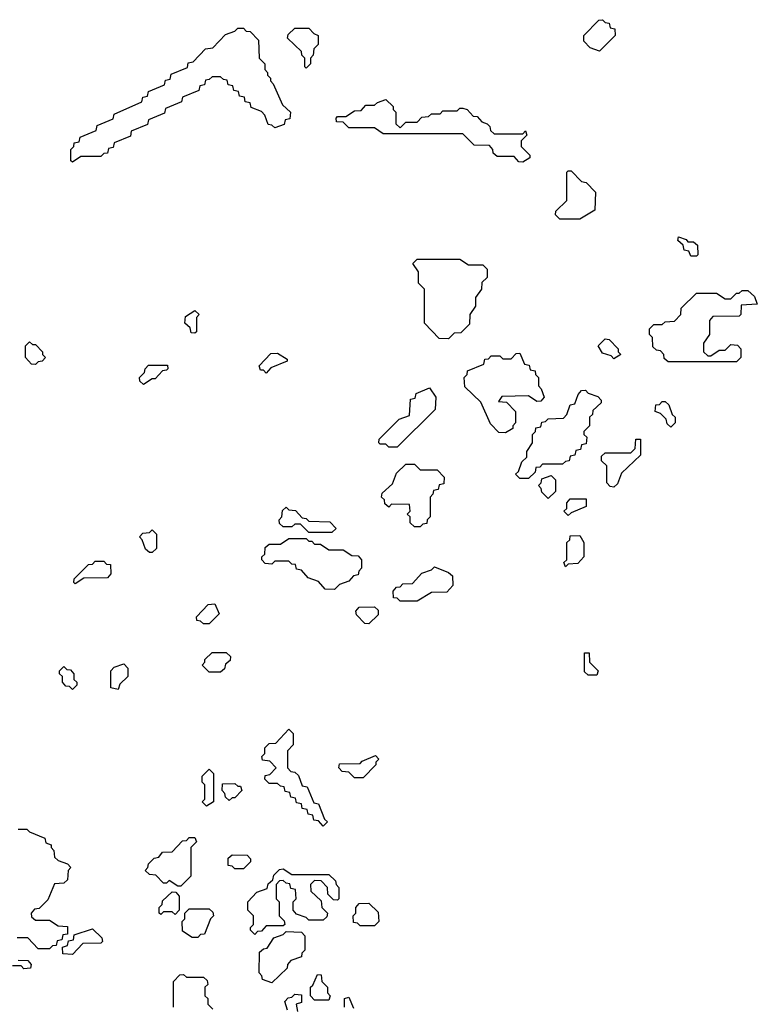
# Model space of a CAD drawing. Extents: x 2776963 to 2884430, y 684484 to 829250.
# Tile 70 of 256: x 2865820 to 2868408, y 733785 to 737240. Entities that reach past the tile are written whole.
import ezdxf

# ---------------------------------------------------------------- set-up
doc = ezdxf.new("R2010")
doc.units = 0

msp = doc.modelspace()

# ---------------------------------------------------------------- linework, layer by layer
at = {"layer": '0CON20XD'}
for points in [[(2867855, 737130), (2867821.7, 737141.7), (2867800, 737165), (2867800, 737185), (2867851.7, 737238.3), (2867865, 737240), (2867875, 737230), (2867888.3, 737228.3), (2867891.7, 737211.7), (2867908.3, 737208.3), (2867910, 737185), (2867855, 737130)], [(2866005, 736740), (2866000, 736745), (2866000, 736785), (2866010, 736795), (2866011.7, 736808.3), (2866028.3, 736811.7), (2866031.7, 736828.3), (2866088.3, 736851.7), (2866091.7, 736868.3), (2866148.3, 736891.7), (2866151.7, 736908.3), (2866248.3, 736951.7), (2866251.7, 736968.3), (2866268.3, 736971.7), (2866271.7, 736988.3), (2866328.3, 737011.7), (2866331.7, 737028.3), (2866348.3, 737031.7), (2866351.7, 737048.3), (2866408.3, 737071.7), (2866411.7, 737088.3), (2866428.3, 737091.7), (2866471.7, 737138.3), (2866498.3, 737141.7), (2866541.7, 737188.3), (2866575, 737200), (2866585, 737210), (2866605, 737210), (2866615, 737200), (2866628.3, 737198.3), (2866658.3, 737168.3), (2866660, 737105), (2866680, 737085), (2866680, 737065), (2866690, 737055), (2866690, 737045), (2866700, 737035), (2866700, 737025), (2866710, 737015), (2866741.7, 736941.7), (2866770, 736915), (2866768.3, 736891.7), (2866751.7, 736888.3), (2866748.3, 736871.7), (2866715, 736860), (2866705, 736870), (2866691.7, 736871.7), (2866680, 736905), (2866668.3, 736918.3), (2866631.7, 736931.7), (2866628.3, 736948.3), (2866611.7, 736951.7), (2866608.3, 736968.3), (2866591.7, 736971.7), (2866588.3, 736988.3), (2866571.7, 736991.7), (2866568.3, 737008.3), (2866551.7, 737011.7), (2866548.3, 737028.3), (2866535, 737030), (2866525, 737040), (2866495, 737040), (2866485, 737030), (2866471.7, 737028.3), (2866468.3, 737011.7), (2866451.7, 737008.3), (2866448.3, 736991.7), (2866391.7, 736968.3), (2866388.3, 736951.7), (2866331.7, 736928.3), (2866328.3, 736911.7), (2866271.7, 736888.3), (2866268.3, 736871.7), (2866211.7, 736848.3), (2866208.3, 736831.7), (2866151.7, 736808.3), (2866148.3, 736791.7), (2866131.7, 736788.3), (2866128.3, 736771.7), (2866115, 736770), (2866105, 736760), (2866035, 736760), (2866005, 736740)], [(2866825, 737070), (2866820, 737075), (2866820, 737105), (2866810, 737115), (2866808.3, 737128.3), (2866760, 737175), (2866761.7, 737188.3), (2866785, 737210), (2866835, 737210), (2866851.7, 737191.7), (2866867.5, 737185), (2866867, 737153), (2866851.7, 737138.3), (2866850, 737115), (2866840, 737105), (2866840, 737085), (2866825, 737070)], [(2867585, 736740), (2867571.7, 736741.7), (2867555, 736760), (2867495, 736760), (2867481.7, 736771.7), (2867480, 736785), (2867468.3, 736798.3), (2867415, 736800), (2867375, 736840), (2867095, 736840), (2867065, 736860), (2866975, 736860), (2866955, 736880), (2866931.7, 736881.7), (2866930, 736895), (2866935, 736900), (2866965, 736900), (2866995, 736920), (2867018.3, 736921.7), (2867035, 736940), (2867065, 736940), (2867075, 736950), (2867105, 736960), (2867130, 736935), (2867130, 736925), (2867140, 736915), (2867140, 736875), (2867155, 736860), (2867175, 736880), (2867215, 736880), (2867231.7, 736898.3), (2867255, 736900), (2867265, 736910), (2867295, 736910), (2867305, 736920), (2867355, 736920), (2867365, 736930), (2867375, 736930), (2867390, 736925), (2867411.7, 736901.7), (2867425, 736900), (2867441.7, 736881.7), (2867460, 736875), (2867470, 736865), (2867471.7, 736851.7), (2867485, 736840), (2867585, 736840), (2867595, 736850), (2867600, 736835), (2867580, 736815), (2867580, 736795), (2867610, 736765), (2867610, 736755), (2867585, 736740)], [(2867785, 736540), (2867715, 736540), (2867700, 736555), (2867701.7, 736568.3), (2867740, 736605), (2867740, 736705), (2867745, 736710), (2867755, 736710), (2867791.7, 736671.7), (2867808.3, 736668.3), (2867840, 736635), (2867838.3, 736571.7), (2867785, 736540)], [(2868195, 736410), (2868175, 736410), (2868168.3, 736428.3), (2868151.7, 736431.7), (2868148.3, 736448.3), (2868130, 736465), (2868131.7, 736478.3), (2868158.3, 736468.3), (2868165, 736460), (2868185, 736460), (2868198.3, 736448.3), (2868200, 736415), (2868195, 736410)], [(2867325, 736120), (2867291.7, 736121.7), (2867240, 736175), (2867240, 736295), (2867220, 736315), (2867220, 736355), (2867200, 736385), (2867215, 736400), (2867365, 736400), (2867395, 736380), (2867445, 736380), (2867460, 736365), (2867460, 736335), (2867441.7, 736318.3), (2867440, 736295), (2867420, 736265), (2867420, 736235), (2867400, 736205), (2867398.3, 736171.7), (2867368.3, 736141.7), (2867345, 736140), (2867325, 736120)], [(2868335, 736040), (2868095, 736040), (2868081.7, 736051.7), (2868080, 736065), (2868068.3, 736078.3), (2868055, 736080), (2868041.7, 736091.7), (2868040, 736125), (2868030, 736135), (2868030, 736155), (2868045, 736170), (2868075, 736170), (2868085, 736180), (2868118.3, 736181.7), (2868140, 736205), (2868141.7, 736228.3), (2868195, 736280), (2868265, 736280), (2868295, 736260), (2868315, 736260), (2868335, 736280), (2868345, 736280), (2868355, 736290), (2868375, 736290), (2868398.3, 736268.3), (2868408.3, 736241.7), (2868351.7, 736238.3), (2868350, 736205), (2868345, 736200), (2868251.7, 736198.3), (2868240, 736185), (2868240, 736135), (2868220, 736105), (2868220, 736075), (2868235, 736060), (2868245, 736060), (2868275, 736080), (2868295, 736080), (2868315, 736100), (2868338.3, 736098.3), (2868350, 736085), (2868350, 736055), (2868335, 736040)], [(2866435, 736140), (2866421.7, 736141.7), (2866418.3, 736158.3), (2866400, 736175), (2866401.7, 736198.3), (2866435, 736220), (2866450, 736205), (2866440, 736195), (2866440, 736145), (2866435, 736140)], [(2865875, 736030), (2865861.7, 736031.7), (2865840, 736055), (2865840, 736095), (2865855, 736110), (2865865, 736100), (2865875, 736100), (2865900, 736075), (2865900, 736065), (2865910, 736055), (2865898.3, 736041.7), (2865885, 736040), (2865875, 736030)], [(2867905, 736050), (2867895, 736060), (2867865, 736070), (2867850, 736095), (2867875, 736120), (2867888.3, 736118.3), (2867920, 736085), (2867920, 736075), (2867930, 736065), (2867905, 736050)], [(2866685, 736000), (2866675, 736010), (2866665, 736010), (2866660, 736025), (2866701.7, 736068.3), (2866725, 736070), (2866758.3, 736048.3), (2866758.3, 736041.7), (2866701.7, 736018.3), (2866685, 736000)], [(2867525, 735790), (2867501.7, 735791.7), (2867471.7, 735821.7), (2867438.3, 735898.3), (2867381.7, 735951.7), (2867380, 735985), (2867390, 735995), (2867391.7, 736008.3), (2867448.3, 736031.7), (2867451.7, 736048.3), (2867465, 736050), (2867475, 736060), (2867505, 736060), (2867515, 736050), (2867545, 736050), (2867561.7, 736068.3), (2867575, 736070), (2867591.7, 736031.7), (2867608.3, 736028.3), (2867611.7, 736011.7), (2867628.3, 736008.3), (2867630, 735995), (2867640, 735985), (2867640, 735955), (2867650, 735945), (2867660, 735915), (2867648.3, 735901.7), (2867635, 735900), (2867605, 735920), (2867511.7, 735918.3), (2867500, 735900), (2867528.3, 735898.3), (2867560, 735865), (2867560, 735825), (2867550, 735815), (2867550, 735805), (2867525, 735790)], [(2866255, 735960), (2866241.7, 735971.7), (2866240, 735985), (2866258.3, 736001.7), (2866260, 736015), (2866271.7, 736028.3), (2866338.3, 736028.3), (2866340, 736015), (2866335, 736010), (2866321.7, 736008.3), (2866295, 735980), (2866285, 735980), (2866255, 735960)], [(2867145, 735740), (2867115, 735740), (2867105, 735750), (2867085, 735750), (2867080, 735755), (2867081.7, 735768.3), (2867151.7, 735838.3), (2867188.3, 735851.7), (2867191.7, 735908.3), (2867208.3, 735911.7), (2867211.7, 735928.3), (2867258.3, 735948.3), (2867280, 735915), (2867278.3, 735871.7), (2867145, 735740)], [(2867605, 735630), (2867575, 735630), (2867560, 735645), (2867570, 735655), (2867581.7, 735688.3), (2867600, 735705), (2867600, 735725), (2867620, 735755), (2867620, 735785), (2867630, 735795), (2867631.7, 735808.3), (2867648.3, 735811.7), (2867651.7, 735828.3), (2867665, 735830), (2867675, 735840), (2867728.3, 735841.7), (2867740, 735855), (2867751.7, 735888.3), (2867768.3, 735891.7), (2867780, 735925), (2867791.7, 735938.3), (2867805, 735940), (2867815, 735930), (2867848.3, 735918.3), (2867860, 735905), (2867860, 735895), (2867831.7, 735868.3), (2867830, 735855), (2867820, 735845), (2867820, 735815), (2867800, 735795), (2867800, 735785), (2867810, 735775), (2867808.3, 735751.7), (2867791.7, 735748.3), (2867788.3, 735731.7), (2867771.7, 735728.3), (2867768.3, 735711.7), (2867751.7, 735708.3), (2867748.3, 735691.7), (2867735, 735690), (2867725, 735680), (2867655, 735680), (2867645, 735670), (2867631.7, 735668.3), (2867628.3, 735651.7), (2867605, 735630)], [(2868105, 735810), (2868091.7, 735821.7), (2868088.3, 735838.3), (2868068.3, 735858.3), (2868050, 735865), (2868051.7, 735888.3), (2868065, 735890), (2868075, 735900), (2868085, 735900), (2868098.3, 735888.3), (2868110, 735855), (2868120, 735845), (2868120, 735825), (2868105, 735810)], [(2867905, 735600), (2867891.7, 735601.7), (2867880, 735615), (2867880, 735675), (2867861.7, 735691.7), (2867861.7, 735708.3), (2867875, 735720), (2867965, 735720), (2867980, 735735), (2867981.7, 735768.3), (2867998.3, 735768.3), (2867998.3, 735711.7), (2867931.7, 735648.3), (2867918.3, 735611.7), (2867905, 735600)], [(2867225, 735460), (2867205, 735460), (2867190, 735475), (2867190, 735495), (2867180, 735505), (2867190, 735515), (2867188.3, 735538.3), (2867125, 735540), (2867115, 735530), (2867101.7, 735541.7), (2867100, 735555), (2867090, 735565), (2867091.7, 735578.3), (2867128.3, 735611.7), (2867141.7, 735648.3), (2867175, 735680), (2867205, 735680), (2867225, 735660), (2867285, 735660), (2867310, 735635), (2867308.3, 735611.7), (2867291.7, 735608.3), (2867288.3, 735591.7), (2867271.7, 735588.3), (2867270, 735575), (2867260, 735565), (2867260, 735495), (2867250, 735485), (2867248.3, 735471.7), (2867235, 735470), (2867225, 735460)], [(2867675, 735560), (2867651.7, 735581.7), (2867650, 735595), (2867640, 735605), (2867650, 735615), (2867651.7, 735628.3), (2867685, 735640), (2867700, 735625), (2867700, 735585), (2867675, 735560)], [(2867745, 735500), (2867730, 735515), (2867740, 735525), (2867740, 735545), (2867751.7, 735558.3), (2867808.3, 735558.3), (2867808.3, 735531.7), (2867755, 735510), (2867745, 735500)], [(2866915, 735440), (2866835, 735440), (2866805, 735470), (2866785, 735470), (2866775, 735460), (2866745, 735460), (2866731.7, 735471.7), (2866730, 735485), (2866740, 735495), (2866741.7, 735518.3), (2866755, 735530), (2866765, 735520), (2866788.3, 735518.3), (2866811.7, 735491.7), (2866825, 735490), (2866835, 735480), (2866908.3, 735478.3), (2866930, 735455), (2866915, 735440)], [(2866285, 735370), (2866275, 735370), (2866261.7, 735381.7), (2866250, 735415), (2866240, 735425), (2866251.7, 735438.3), (2866275, 735440), (2866285, 735450), (2866300, 735435), (2866300, 735385), (2866285, 735370)], [(2866925, 735240), (2866891.7, 735241.7), (2866868.3, 735268.3), (2866831.7, 735281.7), (2866808.3, 735308.3), (2866791.7, 735311.7), (2866788.3, 735328.3), (2866775, 735330), (2866765, 735340), (2866715, 735340), (2866705, 735330), (2866681.7, 735331.7), (2866670, 735345), (2866670, 735355), (2866680, 735365), (2866681.7, 735388.3), (2866695, 735400), (2866735, 735400), (2866765, 735420), (2866825, 735420), (2866835, 735410), (2866845, 735410), (2866855, 735400), (2866875, 735400), (2866905, 735380), (2866955, 735380), (2866985, 735360), (2867008.3, 735358.3), (2867020, 735345), (2867020, 735315), (2867010, 735305), (2867008.3, 735291.7), (2866991.7, 735288.3), (2866975, 735270), (2866941.7, 735258.3), (2866925, 735240)], [(2867735, 735320), (2867730, 735335), (2867740, 735345), (2867740, 735405), (2867750, 735415), (2867751.7, 735428.3), (2867785, 735430), (2867800, 735405), (2867800, 735355), (2867778.3, 735331.7), (2867745, 735330), (2867735, 735320)], [(2866015, 735260), (2866010, 735265), (2866011.7, 735278.3), (2866061.7, 735328.3), (2866075, 735330), (2866085, 735340), (2866115, 735340), (2866125, 735330), (2866138.3, 735328.3), (2866140, 735295), (2866128.3, 735281.7), (2866045, 735280), (2866015, 735260)], [(2867215, 735200), (2867155, 735200), (2867145, 735210), (2867131.7, 735211.7), (2867130, 735235), (2867141.7, 735248.3), (2867155, 735250), (2867165, 735260), (2867198.3, 735261.7), (2867231.7, 735298.3), (2867265, 735310), (2867275, 735320), (2867325, 735300), (2867338.3, 735288.3), (2867340, 735255), (2867318.3, 735231.7), (2867265, 735230), (2867215, 735200)], [(2866485, 735120), (2866465, 735120), (2866455, 735130), (2866441.7, 735131.7), (2866440, 735145), (2866481.7, 735188.3), (2866505, 735190), (2866520, 735155), (2866485, 735120)], [(2867045, 735120), (2867031.7, 735121.7), (2867001.7, 735151.7), (2867000, 735165), (2867011.7, 735178.3), (2867065, 735180), (2867078.3, 735168.3), (2867078.3, 735151.7), (2867045, 735120)], [(2866525, 734950), (2866485, 734950), (2866460, 734975), (2866470, 734985), (2866470, 734995), (2866495, 735020), (2866545, 735020), (2866560, 735005), (2866558.3, 734991.7), (2866541.7, 734978.3), (2866538.3, 734961.7), (2866525, 734950)], [(2867845, 734940), (2867815, 734940), (2867801.7, 734951.7), (2867801.7, 735018.3), (2867818.3, 735018.3), (2867820, 734985), (2867850, 734955), (2867845, 734940)], [(2866005, 734890), (2865995, 734900), (2865981.7, 734901.7), (2865970, 734915), (2865970, 734935), (2865960, 734945), (2865960, 734955), (2865975, 734970), (2865985, 734960), (2865998.3, 734958.3), (2866010, 734945), (2866010, 734925), (2866020, 734915), (2866020, 734905), (2866005, 734890)], [(2866165, 734890), (2866140, 734895), (2866140, 734955), (2866151.7, 734968.3), (2866185, 734980), (2866200, 734965), (2866200, 734935), (2866171.7, 734908.3), (2866165, 734890)], [(2866885, 734410), (2866868.3, 734428.3), (2866851.7, 734431.7), (2866848.3, 734448.3), (2866831.7, 734451.7), (2866828.3, 734468.3), (2866811.7, 734471.7), (2866808.3, 734488.3), (2866791.7, 734491.7), (2866788.3, 734508.3), (2866771.7, 734511.7), (2866768.3, 734528.3), (2866751.7, 734531.7), (2866748.3, 734548.3), (2866735, 734550), (2866725, 734560), (2866695, 734560), (2866680, 734575), (2866681.7, 734588.3), (2866698.3, 734591.7), (2866720, 734615), (2866698.3, 734638.3), (2866671.7, 734641.7), (2866670, 734655), (2866680, 734665), (2866680, 734685), (2866695, 734700), (2866718.3, 734701.7), (2866765, 734750), (2866780, 734735), (2866780, 734695), (2866760, 734675), (2866760, 734615), (2866771.7, 734601.7), (2866785, 734600), (2866798.3, 734588.3), (2866811.7, 734551.7), (2866828.3, 734548.3), (2866851.7, 734491.7), (2866868.3, 734488.3), (2866890, 734435), (2866900, 734425), (2866885, 734410)], [(2867025, 734580), (2866995, 734580), (2866975, 734600), (2866951.7, 734601.7), (2866940, 734615), (2866941.7, 734628.3), (2867015, 734630), (2867021.7, 734638.3), (2867068.3, 734658.3), (2867080, 734645), (2867070, 734635), (2867070, 734625), (2867025, 734580)], [(2866475, 734480), (2866460, 734495), (2866470, 734505), (2866470, 734555), (2866460, 734565), (2866460, 734585), (2866485, 734610), (2866500, 734595), (2866500, 734495), (2866475, 734480)], [(2866555, 734500), (2866541.7, 734511.7), (2866540, 734525), (2866530, 734535), (2866531.7, 734558.3), (2866575, 734560), (2866585, 734550), (2866595, 734550), (2866600, 734535), (2866575, 734510), (2866565, 734510), (2866555, 734500)], [(2865815, 734400), (2865845, 734400), (2865855, 734390), (2865908.3, 734368.3), (2865911.7, 734351.7), (2865930, 734345), (2865930, 734335), (2865940, 734325), (2865941.7, 734301.7), (2865955, 734290), (2865988.3, 734278.3), (2866000, 734265), (2865990, 734255), (2865988.3, 734221.7), (2865975, 734210), (2865941.7, 734208.3), (2865918.3, 734151.7), (2865888.3, 734121.7), (2865871.7, 734118.3), (2865860, 734105), (2865861.7, 734091.7), (2865875, 734080), (2865925, 734080), (2865955, 734060), (2865988.3, 734058.3), (2865988.3, 734031.7), (2865971.7, 734028.3), (2865968.3, 734011.7), (2865951.7, 734008.3), (2865948.3, 733991.7), (2865935, 733990), (2865925, 733980), (2865885, 733980), (2865848.3, 734018.3), (2865811.7, 734018.3)], [(2866385, 734200), (2866375, 734200), (2866345, 734220), (2866335, 734210), (2866325, 734210), (2866298.3, 734238.3), (2866275, 734240), (2866260, 734255), (2866270, 734265), (2866271.7, 734278.3), (2866291.7, 734298.3), (2866308.3, 734301.7), (2866321.7, 734318.3), (2866355, 734320), (2866391.7, 734358.3), (2866405, 734360), (2866415, 734370), (2866435, 734370), (2866440, 734355), (2866420, 734335), (2866420, 734235), (2866385, 734200)], [(2866605, 734260), (2866575, 734260), (2866565, 734270), (2866551.7, 734271.7), (2866551.7, 734298.3), (2866565, 734310), (2866618.3, 734308.3), (2866630, 734295), (2866630, 734285), (2866605, 734260)], [(2866645, 734030), (2866630, 734045), (2866630, 734055), (2866640, 734065), (2866640, 734095), (2866620, 734115), (2866620, 734145), (2866651.7, 734178.3), (2866688.3, 734191.7), (2866691.7, 734208.3), (2866708.3, 734221.7), (2866711.7, 734238.3), (2866731.7, 734258.3), (2866745, 734260), (2866775, 734240), (2866905, 734240), (2866928.3, 734218.3), (2866930, 734205), (2866940, 734195), (2866940, 734155), (2866935, 734150), (2866921.7, 734151.7), (2866901.7, 734171.7), (2866900, 734195), (2866878.3, 734218.3), (2866855, 734220), (2866840, 734205), (2866841.7, 734181.7), (2866878.3, 734148.3), (2866880, 734125), (2866900, 734105), (2866898.3, 734091.7), (2866885, 734080), (2866835, 734080), (2866825, 734090), (2866791.7, 734101.7), (2866780, 734115), (2866780, 734145), (2866790, 734155), (2866788.3, 734188.3), (2866771.7, 734191.7), (2866768.3, 734208.3), (2866755, 734210), (2866745, 734220), (2866731.7, 734218.3), (2866720, 734205), (2866720, 734155), (2866730, 734145), (2866730, 734095), (2866748.3, 734078.3), (2866750, 734065), (2866745, 734060), (2866685, 734060), (2866668.3, 734041.7), (2866655, 734040), (2866645, 734030)], [(2866365, 734100), (2866355, 734110), (2866325, 734110), (2866315, 734100), (2866310, 734105), (2866310, 734125), (2866320, 734135), (2866321.7, 734148.3), (2866355, 734180), (2866368.3, 734178.3), (2866380, 734165), (2866380, 734115), (2866365, 734100)], [(2866445, 734020), (2866425, 734020), (2866391.7, 734041.7), (2866390, 734075), (2866400, 734085), (2866400, 734105), (2866415, 734120), (2866485, 734120), (2866498.3, 734108.3), (2866500, 734095), (2866490, 734085), (2866468.3, 734031.7), (2866455, 734030), (2866445, 734020)], [(2867065, 734060), (2867015, 734060), (2867005, 734070), (2866991.7, 734071.7), (2866990, 734095), (2867000, 734105), (2867000, 734125), (2867011.7, 734138.3), (2867045, 734140), (2867078.3, 734108.3), (2867080, 734075), (2867065, 734060)], [(2866005, 733960), (2865971.7, 733961.7), (2865970, 733985), (2865988.3, 733991.7), (2865991.7, 734008.3), (2866008.3, 734011.7), (2866011.7, 734028.3), (2866075, 734050), (2866108.3, 734018.3), (2866110, 734005), (2866105, 734000), (2866041.7, 733998.3), (2866005, 733960)], [(2866705, 733860), (2866671.7, 733871.7), (2866670, 733885), (2866660, 733895), (2866661.7, 733968.3), (2866675, 733980), (2866688.3, 733981.7), (2866711.7, 734018.3), (2866745, 734030), (2866755, 734040), (2866808.3, 734038.3), (2866820, 734025), (2866820, 733975), (2866810, 733965), (2866808.3, 733951.7), (2866771.7, 733938.3), (2866760, 733925), (2866758.3, 733911.7), (2866705, 733860)], [(2865815, 733940), (2865848.3, 733938.3), (2865860, 733925), (2865858.3, 733911.7), (2865835, 733910), (2865825, 733920), (2865795, 733920)], [(2866360, 733775), (2866360, 733865), (2866381.7, 733888.3), (2866395, 733890), (2866405, 733880), (2866465, 733880), (2866478.3, 733868.3), (2866480, 733855), (2866470, 733845), (2866470, 733815), (2866480, 733805), (2866480, 733785), (2866498.3, 733768.3)], [(2866905, 733800), (2866855, 733800), (2866840, 733815), (2866840, 733845), (2866848.3, 733851.7), (2866865, 733890), (2866878.3, 733888.3), (2866880, 733865), (2866900, 733845), (2866900, 733825), (2866910, 733815), (2866905, 733800)], [(2866760, 733765), (2866750, 733795), (2866761.7, 733808.3), (2866775, 733810), (2866785, 733820), (2866808.3, 733818.3), (2866808.3, 733791.7), (2866790, 733785), (2866795, 733760)], [(2866960, 733775), (2866960, 733805), (2866975, 733810), (2866991.7, 733771.7)]]:
    msp.add_lwpolyline(points, dxfattribs=at)

doc.saveas('drawing.dxf')
